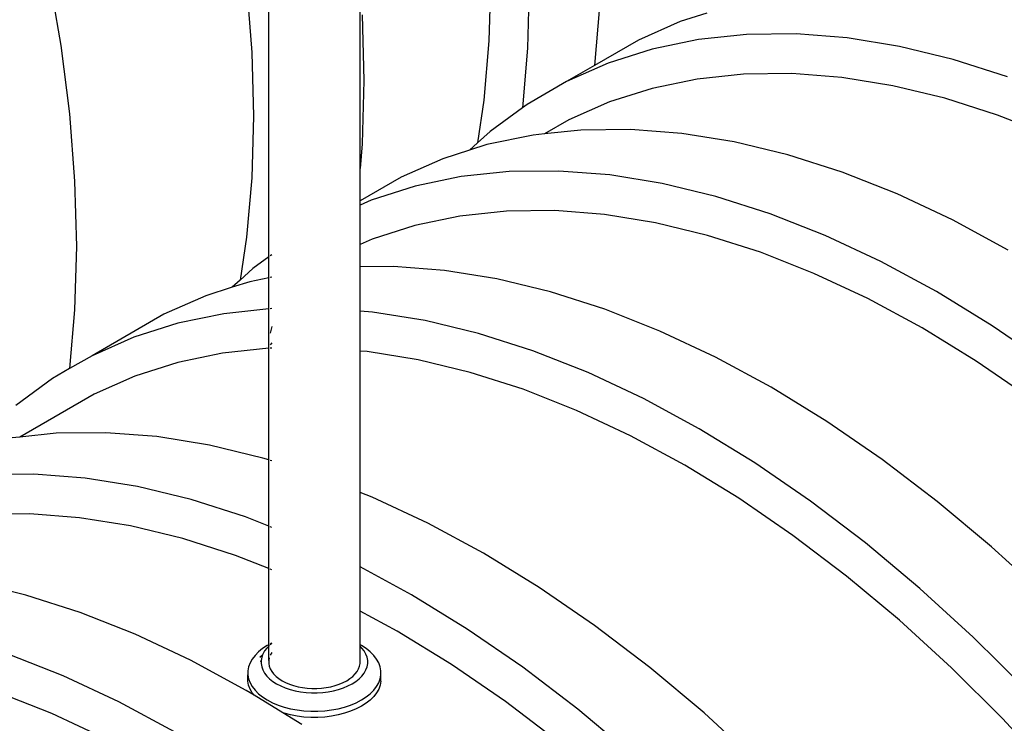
# Model space of a CAD drawing. Extents: x -19547 to -11561, y 2096 to 5601.
# Tile 131 of 168: x -13576 to -13479, y 2993 to 3063. Entities that reach past the tile are written whole.
import ezdxf

# ---------------------------------------------------------------- set-up
doc = ezdxf.new("R2010")
doc.units = 0
doc.header["$MEASUREMENT"] = 0
doc.layers.get('0').update_dxf_attribs({"linetype": 'CONTINUOUS'})
doc.layers.add('TANK-SLOPE', color=2, linetype='CONTINUOUS')

# ---------------------------------------------------------------- blocks, each defined once
blk = doc.blocks.new('8-10 TANKS')
for p, q in [((55.441, 8.469), (55.441, 26.415)), ((44.614, 22.298), (45.211, 18.864)), ((66.358, 22.121), (66.274, 19.093)), ((68.258, 21.84), (68.172, 18.727)), ((54.356, 21.718), (54.607, 18.509)), ((59.935, 12.806), (59.935, 21.706)), ((60.04, 20.358), (60.126, 17.145)), ((71.707, 20.769), (71.459, 17.878)), ((76.987, 20.449), (75.676, 20.032)), ((75.676, 20.032), (73.621, 19.126)), ((78.931, 19.399), (76.573, 19.15)), ((81.373, 19.426), (78.931, 19.399)), ((83.888, 19.23), (81.373, 19.426)), ((66.274, 19.093), (66.023, 16.174)), ((73.621, 19.126), (71.459, 17.878)), ((76.573, 19.15), (74.306, 18.68)), ((86.466, 18.814), (83.888, 19.23)), ((45.211, 18.864), (45.64, 15.492)), ((54.607, 18.509), (54.69, 15.385)), ((68.172, 18.727), (67.92, 15.8)), ((74.306, 18.68), (72.141, 17.991)), ((89.097, 18.177), (86.466, 18.814)), ((72.141, 17.991), (70.085, 17.085)), ((91.772, 17.324), (89.097, 18.177)), ((71.459, 17.878), (70.085, 17.085)), ((78.799, 17.451), (76.505, 17.209)), ((81.174, 17.478), (78.799, 17.451)), ((83.62, 17.288), (81.174, 17.478)), ((60.126, 17.145), (60.04, 14.033)), ((70.085, 17.085), (68.148, 15.966)), ((76.505, 17.209), (74.3, 16.752)), ((86.128, 16.882), (83.62, 17.288)), ((74.3, 16.752), (72.194, 16.082)), ((88.687, 16.263), (86.128, 16.882)), ((66.023, 16.174), (65.709, 14.068)), ((72.194, 16.082), (70.195, 15.201)), ((91.288, 15.433), (88.687, 16.263)), ((67.92, 15.8), (66.336, 14.639)), ((68.148, 15.966), (67.92, 15.8)), ((45.64, 15.492), (45.898, 12.193)), ((54.69, 15.385), (54.607, 12.357)), ((70.195, 15.201), (69.007, 14.515)), ((93.921, 14.394), (91.288, 15.433)), ((66.336, 14.639), (65.709, 14.068)), ((70.799, 14.704), (69.007, 14.515)), ((73.241, 14.731), (70.799, 14.704)), ((75.756, 14.536), (73.241, 14.731)), ((78.334, 14.119), (75.756, 14.536)), ((65.709, 14.068), (65.319, 13.713)), ((68.441, 14.455), (66.174, 13.985)), ((69.007, 14.515), (68.441, 14.455)), ((80.966, 13.482), (78.334, 14.119)), ((60.04, 14.033), (59.935, 12.806)), ((65.319, 13.713), (64.009, 13.296)), ((66.174, 13.985), (65.319, 13.713)), ((64.009, 13.296), (61.954, 12.39)), ((83.64, 12.629), (80.966, 13.482)), ((59.935, 11.225), (59.935, 12.806)), ((67.264, 12.663), (64.905, 12.414)), ((69.706, 12.69), (67.264, 12.663)), ((72.22, 12.494), (69.706, 12.69)), ((86.346, 11.561), (83.64, 12.629)), ((45.898, 12.193), (45.984, 8.98)), ((54.607, 12.357), (54.356, 9.438)), ((61.954, 12.39), (59.935, 11.225)), ((64.905, 12.414), (62.639, 11.944)), ((74.799, 12.078), (72.22, 12.494)), ((62.639, 11.944), (60.474, 11.255)), ((77.43, 11.441), (74.799, 12.078)), ((60.474, 11.255), (59.935, 11.017)), ((59.935, 11.017), (59.935, 11.225)), ((80.104, 10.587), (77.43, 11.441)), ((89.074, 10.284), (86.346, 11.561)), ((59.935, 9.085), (59.935, 11.017)), ((67.132, 10.715), (64.838, 10.473)), ((69.506, 10.741), (67.132, 10.715)), ((71.953, 10.551), (69.506, 10.741)), ((64.838, 10.473), (62.633, 10.016)), ((74.46, 10.146), (71.953, 10.551)), ((82.811, 9.52), (80.104, 10.587)), ((91.813, 8.802), (89.074, 10.284)), ((62.633, 10.016), (60.527, 9.346)), ((77.02, 9.527), (74.46, 10.146)), ((54.356, 9.438), (54.042, 7.332)), ((60.527, 9.346), (59.935, 9.085)), ((79.621, 8.697), (77.02, 9.527)), ((85.539, 8.243), (82.811, 9.52)), ((45.984, 8.98), (45.898, 5.868)), ((59.935, 7.977), (59.935, 9.085)), ((55.441, 8.469), (54.668, 7.903)), ((55.466, 8.487), (55.441, 8.469)), ((55.441, 7.443), (55.441, 8.469)), ((55.587, 8.576), (55.514, 8.523)), ((82.253, 7.658), (79.621, 8.697)), ((88.278, 6.761), (85.539, 8.243)), ((54.668, 7.903), (54.042, 7.332)), ((61.574, 7.995), (59.935, 7.977)), ((59.935, 5.806), (59.935, 7.977)), ((64.089, 7.8), (61.574, 7.995)), ((66.667, 7.383), (64.089, 7.8)), ((54.042, 7.332), (53.652, 6.977)), ((55.441, 7.443), (54.507, 7.249)), ((55.466, 7.448), (55.441, 7.443)), ((55.441, 5.91), (55.441, 7.443)), ((55.587, 7.473), (55.514, 7.458)), ((69.298, 6.746), (66.667, 7.383)), ((84.907, 6.416), (82.253, 7.658)), ((53.652, 6.977), (52.342, 6.56)), ((54.507, 7.249), (53.652, 6.977)), ((52.342, 6.56), (50.286, 5.654)), ((71.973, 5.893), (69.298, 6.746)), ((87.571, 4.975), (84.907, 6.416)), ((91.017, 5.08), (88.278, 6.761)), ((45.898, 5.868), (45.65, 2.977)), ((55.441, 5.91), (53.238, 5.678)), ((55.466, 5.913), (55.441, 5.91)), ((55.441, 3.977), (55.441, 5.91)), ((55.587, 5.926), (55.514, 5.918)), ((74.679, 4.825), (71.973, 5.893)), ((50.286, 5.654), (46.751, 3.613)), ((53.238, 5.678), (50.972, 5.208)), ((60.553, 5.758), (59.935, 5.806)), ((59.935, 3.843), (59.935, 5.806)), ((63.131, 5.342), (60.553, 5.758)), ((65.763, 4.705), (63.131, 5.342)), ((50.972, 5.208), (48.806, 4.519)), ((55.587, 5.054), (55.515, 4.721)), ((90.235, 3.34), (87.571, 4.975)), ((93.745, 3.207), (91.017, 5.08)), ((48.806, 4.519), (46.751, 3.613)), ((68.437, 3.851), (65.763, 4.705)), ((77.407, 3.548), (74.679, 4.825)), ((55.441, 3.977), (53.17, 3.737)), ((55.464, 3.979), (55.441, 3.977)), ((55.441, -1.51), (55.441, 3.977)), ((55.466, 3.979), (55.464, 3.979)), ((55.587, 4.246), (55.514, 4.146)), ((55.587, 3.981), (55.514, 3.98)), ((46.751, 3.613), (45.65, 2.977)), ((53.17, 3.737), (50.966, 3.28)), ((60.285, 3.815), (59.935, 3.843)), ((59.935, -3.102), (59.935, 3.843)), ((62.793, 3.41), (60.285, 3.815)), ((65.352, 2.791), (62.793, 3.41)), ((71.144, 2.784), (68.437, 3.851)), ((80.146, 2.066), (77.407, 3.548)), ((45.65, 2.977), (44.813, 2.494)), ((50.966, 3.28), (48.86, 2.61)), ((92.888, 1.518), (90.235, 3.34)), ((44.813, 2.494), (43.001, 1.167)), ((48.86, 2.61), (46.861, 1.729)), ((67.954, 1.961), (65.352, 2.791)), ((73.872, 1.506), (71.144, 2.784)), ((70.586, 0.922), (67.954, 1.961)), ((82.885, 0.385), (80.146, 2.066)), ((46.861, 1.729), (43.198, -0.386)), ((76.611, 0.025), (73.872, 1.506)), ((73.24, -0.32), (70.586, 0.922)), ((79.35, -1.656), (76.611, 0.025)), ((85.613, -1.488), (82.885, 0.385)), ((43.198, -0.386), (42.631, -0.446)), ((44.99, -0.197), (43.198, -0.386)), ((47.432, -0.17), (44.99, -0.197)), ((49.947, -0.365), (47.432, -0.17)), ((52.525, -0.782), (49.947, -0.365)), ((75.903, -1.762), (73.24, -0.32)), ((55.156, -1.419), (52.525, -0.782)), ((55.441, -1.51), (55.156, -1.419)), ((55.466, -1.517), (55.441, -1.51)), ((55.441, -4.766), (55.441, -1.51)), ((55.587, -1.556), (55.514, -1.533)), ((78.567, -3.396), (75.903, -1.762)), ((82.078, -3.529), (79.35, -1.656)), ((88.32, -3.545), (85.613, -1.488)), ((43.896, -2.211), (41.455, -2.238)), ((46.411, -2.407), (43.896, -2.211)), ((48.989, -2.823), (46.411, -2.407)), ((51.621, -3.46), (48.989, -2.823)), ((60.537, -3.34), (59.935, -3.102)), ((59.935, -6.77), (59.935, -3.102)), ((63.265, -4.617), (60.537, -3.34)), ((54.295, -4.314), (51.621, -3.46)), ((81.221, -5.218), (78.567, -3.396)), ((84.784, -5.587), (82.078, -3.529)), ((90.994, -5.78), (88.32, -3.545)), ((43.697, -4.16), (41.322, -4.186)), ((46.143, -4.35), (43.697, -4.16)), ((48.651, -4.755), (46.143, -4.35)), ((55.441, -4.766), (54.295, -4.314)), ((51.21, -5.374), (48.651, -4.755)), ((55.466, -4.775), (55.441, -4.766)), ((55.441, -6.847), (55.441, -4.766)), ((55.587, -4.823), (55.514, -4.795)), ((66.004, -6.099), (63.265, -4.617)), ((83.853, -7.219), (81.221, -5.218)), ((53.811, -6.204), (51.21, -5.374)), ((87.458, -7.821), (84.784, -5.587)), ((93.625, -8.182), (90.994, -5.78)), ((55.441, -6.847), (53.811, -6.204)), ((68.743, -7.78), (66.004, -6.099)), ((62.468, -8.14), (59.935, -6.77)), ((59.935, -8.938), (59.935, -6.77)), ((55.466, -6.857), (55.441, -6.847)), ((55.441, -10.599), (55.441, -6.847)), ((55.587, -6.905), (55.514, -6.876)), ((86.455, -9.392), (83.853, -7.219)), ((43.489, -8.155), (40.858, -7.518)), ((46.163, -9.008), (43.489, -8.155)), ((65.207, -9.821), (62.468, -8.14)), ((71.471, -9.653), (68.743, -7.78)), ((90.09, -10.223), (87.458, -7.821)), ((48.87, -10.076), (46.163, -9.008)), ((61.761, -9.927), (59.935, -8.938)), ((59.935, -10.599), (59.935, -8.938)), ((74.178, -11.71), (71.471, -9.653)), ((89.014, -11.729), (86.455, -9.392)), ((51.598, -11.353), (48.87, -10.076)), ((64.425, -11.561), (61.761, -9.927)), ((67.935, -11.694), (65.207, -9.821)), ((55.373, -10.634), (55.143, -10.781)), ((55.441, -10.599), (55.373, -10.634)), ((55.466, -10.586), (55.441, -10.599)), ((55.441, -10.661), (55.441, -10.599)), ((55.466, -10.636), (55.441, -10.661)), ((55.587, -10.522), (55.514, -10.56)), ((55.587, -10.535), (55.514, -10.593)), ((60.003, -10.634), (59.935, -10.599)), ((59.935, -10.661), (59.935, -10.599)), ((60.232, -10.781), (60.003, -10.634)), ((92.668, -12.783), (90.09, -10.223)), ((45.334, -12.117), (42.628, -11.05)), ((54.77, -11.113), (54.631, -11.293)), ((54.942, -10.941), (54.77, -11.113)), ((55.143, -10.781), (54.942, -10.941)), ((55.003, -11.2), (55.135, -11.095)), ((55.135, -11.095), (55.095, -11.204)), ((55.152, -11.048), (55.135, -11.095)), ((55.237, -10.898), (55.152, -11.048)), ((55.349, -10.753), (55.237, -10.898)), ((55.441, -10.661), (55.349, -10.753)), ((55.441, -11.373), (55.441, -10.661)), ((55.587, -10.975), (55.514, -11.104)), ((60.027, -10.753), (59.935, -10.661)), ((59.935, -11.509), (59.935, -10.661)), ((60.138, -10.898), (60.027, -10.753)), ((60.223, -11.048), (60.138, -10.898)), ((60.281, -11.204), (60.223, -11.048)), ((60.434, -10.941), (60.232, -10.781)), ((60.605, -11.113), (60.434, -10.941)), ((60.745, -11.293), (60.605, -11.113)), ((54.337, -12.835), (51.598, -11.353)), ((54.525, -11.481), (54.454, -11.675)), ((54.631, -11.293), (54.525, -11.481)), ((55.061, -11.43), (55.066, -11.361)), ((55.066, -11.4), (55.061, -11.43)), ((55.095, -11.204), (55.066, -11.361)), ((55.066, -11.361), (55.066, -11.4)), ((55.066, -11.4), (55.066, -11.52)), ((55.066, -11.52), (55.095, -11.678)), ((55.466, -11.237), (55.441, -11.373)), ((55.441, -11.373), (55.441, -11.509)), ((55.441, -11.509), (55.466, -11.644)), ((59.91, -11.644), (59.935, -11.509)), ((60.309, -11.361), (60.281, -11.204)), ((60.281, -11.678), (60.309, -11.52)), ((60.309, -11.52), (60.309, -11.361)), ((60.315, -11.43), (60.309, -11.361)), ((60.85, -11.481), (60.745, -11.293)), ((60.922, -11.675), (60.85, -11.481)), ((67.079, -13.383), (64.425, -11.561)), ((54.454, -11.675), (54.418, -11.872)), ((54.418, -11.872), (54.418, -12.07)), ((54.418, -12.377), (54.418, -12.07)), ((54.418, -12.07), (54.454, -12.266)), ((55.095, -11.678), (55.152, -11.833)), ((55.152, -11.833), (55.237, -11.984)), ((55.237, -11.984), (55.349, -12.129)), ((55.466, -11.644), (55.514, -11.777)), ((55.514, -11.777), (55.587, -11.906)), ((55.587, -11.906), (55.683, -12.03)), ((55.683, -12.03), (55.801, -12.148)), ((59.575, -12.148), (59.693, -12.03)), ((59.693, -12.03), (59.788, -11.906)), ((59.788, -11.906), (59.861, -11.777)), ((59.861, -11.777), (59.91, -11.644)), ((60.027, -12.129), (60.138, -11.984)), ((60.138, -11.984), (60.223, -11.833)), ((60.223, -11.833), (60.281, -11.678)), ((60.958, -11.872), (60.922, -11.675)), ((60.922, -12.266), (60.958, -12.07)), ((60.958, -12.07), (60.958, -11.872)), ((60.958, -12.377), (60.958, -12.07)), ((70.642, -13.752), (67.935, -11.694)), ((76.852, -13.945), (74.178, -11.71)), ((91.522, -14.219), (89.014, -11.729)), ((48.062, -13.395), (45.334, -12.117)), ((54.454, -12.574), (54.418, -12.377)), ((54.454, -12.266), (54.525, -12.46)), ((54.525, -12.768), (54.454, -12.574)), ((54.525, -12.46), (54.631, -12.648)), ((55.349, -12.129), (55.486, -12.266)), ((55.486, -12.266), (55.648, -12.394)), ((55.648, -12.394), (55.832, -12.512)), ((55.801, -12.148), (55.939, -12.258)), ((55.832, -12.512), (56.036, -12.618)), ((55.939, -12.258), (56.097, -12.359)), ((56.097, -12.359), (56.272, -12.45)), ((56.272, -12.45), (56.462, -12.53)), ((56.462, -12.53), (56.666, -12.598)), ((58.709, -12.598), (58.913, -12.53)), ((58.913, -12.53), (59.104, -12.45)), ((59.104, -12.45), (59.279, -12.359)), ((59.279, -12.359), (59.436, -12.258)), ((59.34, -12.618), (59.544, -12.512)), ((59.436, -12.258), (59.575, -12.148)), ((59.544, -12.512), (59.728, -12.394)), ((59.728, -12.394), (59.889, -12.266)), ((59.889, -12.266), (60.027, -12.129)), ((60.745, -12.648), (60.85, -12.46)), ((60.85, -12.46), (60.922, -12.266)), ((60.922, -12.574), (60.85, -12.768)), ((60.958, -12.377), (60.922, -12.574)), ((44.777, -13.979), (42.144, -12.94)), ((54.719, -13.07), (54.337, -12.835)), ((54.631, -12.956), (54.525, -12.768)), ((54.631, -12.648), (54.77, -12.829)), ((54.719, -13.07), (54.631, -12.956)), ((56.141, -13.943), (54.719, -13.07)), ((54.77, -12.829), (54.942, -13)), ((54.942, -13), (55.143, -13.16)), ((56.036, -12.618), (56.258, -12.712)), ((56.258, -12.712), (56.496, -12.791)), ((56.496, -12.791), (56.747, -12.856)), ((56.666, -12.598), (56.882, -12.653)), ((56.747, -12.856), (57.008, -12.905)), ((56.882, -12.653), (57.105, -12.695)), ((57.008, -12.905), (57.277, -12.938)), ((57.105, -12.695), (57.336, -12.724)), ((57.277, -12.938), (57.55, -12.954)), ((57.336, -12.724), (57.57, -12.738)), ((57.55, -12.954), (57.825, -12.954)), ((57.57, -12.738), (57.806, -12.738)), ((57.806, -12.738), (58.04, -12.724)), ((57.825, -12.954), (58.098, -12.938)), ((58.04, -12.724), (58.27, -12.695)), ((58.098, -12.938), (58.367, -12.905)), ((58.27, -12.695), (58.494, -12.653)), ((58.367, -12.905), (58.629, -12.856)), ((58.494, -12.653), (58.709, -12.598)), ((58.629, -12.856), (58.88, -12.791)), ((58.88, -12.791), (59.118, -12.712)), ((59.118, -12.712), (59.34, -12.618)), ((60.232, -13.16), (60.434, -13)), ((60.434, -13), (60.605, -12.829)), ((60.605, -12.829), (60.745, -12.648)), ((60.745, -12.956), (60.605, -13.137)), ((60.85, -12.768), (60.745, -12.956)), ((50.801, -14.877), (48.062, -13.395)), ((55.143, -13.16), (55.373, -13.307)), ((55.373, -13.307), (55.627, -13.44)), ((55.627, -13.44), (55.905, -13.556)), ((55.905, -13.556), (56.201, -13.655)), ((59.174, -13.655), (59.471, -13.556)), ((59.471, -13.556), (59.748, -13.44)), ((59.748, -13.44), (60.003, -13.307)), ((60.003, -13.307), (60.232, -13.16)), ((60.232, -13.468), (60.003, -13.615)), ((60.434, -13.308), (60.232, -13.468)), ((60.605, -13.137), (60.434, -13.308)), ((69.711, -15.384), (67.079, -13.383)), ((47.43, -15.221), (44.777, -13.979)), ((56.201, -13.963), (56.141, -13.943)), ((57.076, -14.516), (56.141, -13.943)), ((56.201, -13.655), (56.514, -13.736)), ((56.514, -14.043), (56.201, -13.963)), ((56.514, -13.736), (56.84, -13.797)), ((56.84, -13.797), (57.176, -13.838)), ((57.176, -13.838), (57.516, -13.859)), ((57.516, -13.859), (57.859, -13.859)), ((57.859, -13.859), (58.2, -13.838)), ((58.2, -13.838), (58.535, -13.797)), ((58.535, -13.797), (58.861, -13.736)), ((58.861, -13.736), (59.174, -13.655)), ((59.174, -13.963), (58.861, -14.043)), ((59.471, -13.864), (59.174, -13.963)), ((59.748, -13.747), (59.471, -13.864)), ((60.003, -13.615), (59.748, -13.747)), ((73.316, -15.986), (70.642, -13.752)), ((79.483, -16.347), (76.852, -13.945)), ((56.84, -14.104), (56.514, -14.043)), ((57.176, -14.145), (56.84, -14.104)), ((57.516, -14.166), (57.176, -14.145)), ((57.859, -14.166), (57.516, -14.166)), ((58.2, -14.145), (57.859, -14.166)), ((58.535, -14.104), (58.2, -14.145)), ((58.861, -14.043), (58.535, -14.104)), ((93.968, -16.853), (91.522, -14.219))]:
    blk.add_line(p, q)

msp = doc.modelspace()

# ---------------------------------------------------------------- block references
at = {"layer": 'TANK-SLOPE', "xscale": 2, "yscale": 2, "zscale": 2}
msp.add_blockref('8-10 TANKS', (-13662.551, 3022.285), dxfattribs=at)

doc.saveas('drawing.dxf')
